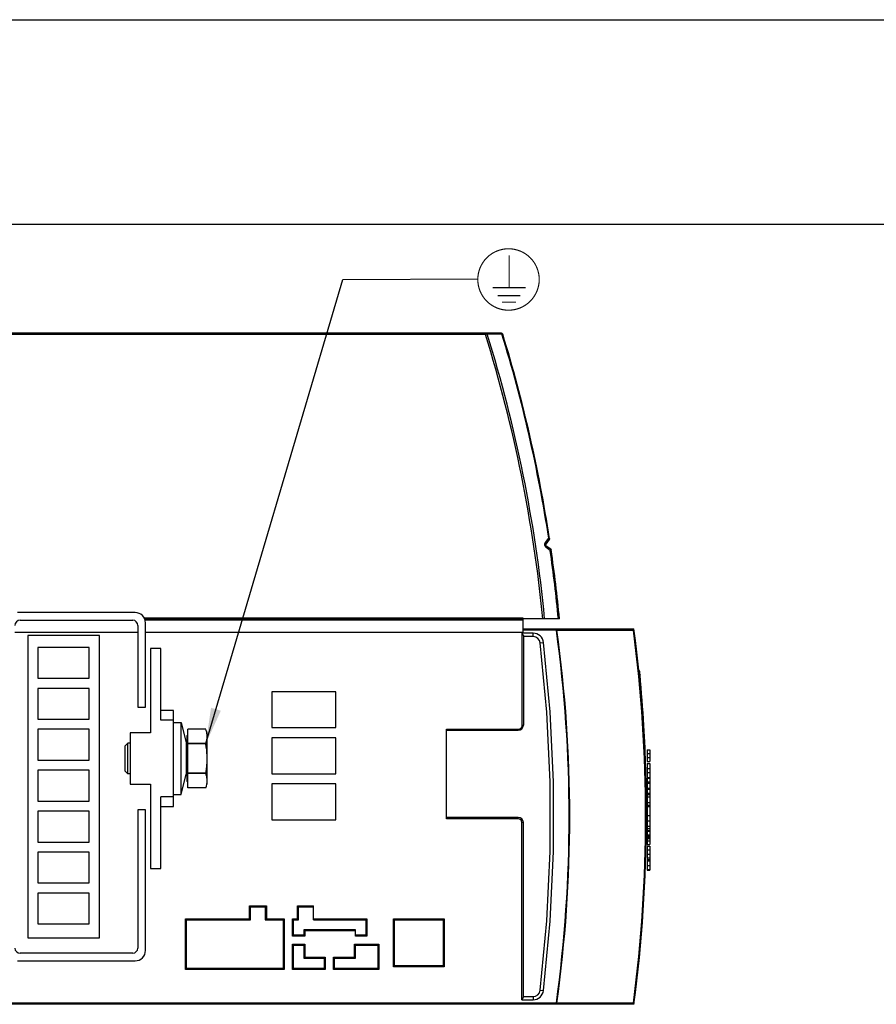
# Model space of a CAD drawing. Extents: x 0 to 594, y 0 to 420.
# Tile 17 of 36: x 262 to 345, y 324 to 420. Entities that reach past the tile are written whole.
import ezdxf

# ---------------------------------------------------------------- set-up
doc = ezdxf.new("R2010")
doc.units = 0
doc.header["$LTSCALE"] = 32.67
doc.layers.get('0').update_dxf_attribs({"linetype": 'CONTINUOUS'})

# ---------------------------------------------------------------- blocks, each defined once
blk = doc.blocks.new('EARTH_BL4', base_point=(296.14, 373.485))
at = {"color": 2, "linetype": 'CONTINUOUS'}
for p, q in [((279.862, 349.33), (293.248, 394.639)), ((293.248, 394.639), (306.419, 394.702))]:
    blk.add_line(p, q, dxfattribs=at)
at = {"color": 7, "linetype": 'CONTINUOUS', "const_width": 0.111}
blk.add_lwpolyline([(306.419, 394.639, 1), (312.419, 394.639, 1)], format="xyb", close=True, dxfattribs=at)
for points in [[(309.478, 393.834), (309.478, 396.997)], [(307.865, 393.834), (311.091, 393.834)], [(308.369, 393.061), (310.587, 393.061)], [(308.79, 392.416), (310.166, 392.416)]]:
    blk.add_lwpolyline(points, dxfattribs=at)
at = {"color": 2, "linetype": 'CONTINUOUS'}
blk.add_solid([(280.374, 352.829), (279.862, 349.33), (281.333, 352.545)], dxfattribs=at)

msp = doc.modelspace()

# ---------------------------------------------------------------- linework, layer by layer
at = {"color": 7, "linetype": 'CONTINUOUS'}
for p, q in [((0, 420), (594, 420)), ((573, 400), (21, 400)), ((308.73, 389.395), (215.473, 389.395)), ((313.404, 369.255), (313.052, 368.786)), ((313.546, 368.3), (313.073, 368.645)), ((272.973, 362.125), (261.473, 362.125)), ((310.848, 361.465), (273.914, 361.465)), ((310.848, 361.565), (310.848, 361.47)), ((314.393, 361.525), (310.848, 361.525)), ((310.848, 360.215), (310.848, 361.465)), ((261.723, 361.375), (272.723, 361.375)), ((273.223, 360.875), (273.223, 352.875)), ((273.973, 352.875), (273.973, 361.125)), ((310.848, 360.525), (321.668, 360.525)), ((261.223, 360.215), (273.223, 360.215)), ((262.473, 359.875), (262.473, 330.375)), ((269.473, 359.875), (262.473, 359.875)), ((269.473, 330.375), (269.473, 359.875)), ((273.973, 360.215), (310.848, 360.215)), ((310.868, 359.868), (310.868, 351.13)), ((311.818, 359.777), (310.868, 359.777)), ((263.473, 358.725), (263.473, 355.725)), ((268.473, 358.725), (263.473, 358.725)), ((268.473, 355.725), (268.473, 358.725)), ((275.473, 358.625), (274.473, 358.625)), ((274.473, 358.625), (274.473, 350.375)), ((275.473, 351.625), (275.473, 358.625)), ((263.473, 355.725), (268.473, 355.725)), ((263.473, 354.725), (263.473, 351.725)), ((268.473, 354.725), (263.473, 354.725)), ((268.473, 351.725), (268.473, 354.725)), ((292.548, 354.39), (286.298, 354.39)), ((286.298, 354.39), (286.298, 350.89)), ((292.548, 350.89), (292.548, 354.39)), ((273.223, 352.875), (273.973, 352.875)), ((276.723, 352.546), (275.473, 352.546)), ((276.723, 343.204), (276.723, 352.546)), ((263.473, 351.725), (268.473, 351.725)), ((276.723, 351.625), (275.473, 351.625)), ((276.723, 351.375), (277.448, 351.375)), ((277.448, 351.375), (277.943, 349.397)), ((277.448, 344.375), (277.448, 351.375)), ((286.298, 350.89), (292.548, 350.89)), ((322.638, 351.09), (322.635, 351.104)), ((263.473, 350.725), (263.473, 347.725)), ((268.473, 350.725), (263.473, 350.725)), ((268.473, 347.725), (268.473, 350.725)), ((274.473, 350.375), (272.473, 350.375)), ((272.473, 350.375), (272.473, 345.375)), ((277.998, 350.1), (278.123, 350.172)), ((277.998, 350.1), (277.998, 345.65)), ((279.862, 350.75), (278.123, 350.75)), ((278.123, 345), (278.123, 350.75)), ((279.862, 350.75), (279.862, 350.75)), ((279.976, 350.322), (279.948, 350.463)), ((279.998, 345.375), (279.998, 350.375)), ((292.548, 349.89), (286.298, 349.89)), ((286.298, 349.89), (286.298, 346.39)), ((292.548, 346.39), (292.548, 349.89)), ((303.368, 341.98), (303.368, 350.73)), ((303.368, 350.63), (310.368, 350.63)), ((272.248, 349.375), (271.998, 349.125)), ((271.998, 346.625), (271.998, 349.125)), ((272.473, 349.375), (272.248, 349.375)), ((272.248, 346.375), (272.248, 349.375)), ((277.943, 349.397), (277.943, 346.354)), ((279.862, 349.33), (278.123, 349.33)), ((279.862, 349.295), (278.123, 349.295)), ((279.862, 349.295), (279.862, 349.33)), ((322.973, 348.725), (323.223, 348.725)), ((322.973, 348.725), (322.973, 347.593)), ((322.973, 348.354), (323.223, 348.354)), ((322.973, 347.964), (323.223, 347.964)), ((323.223, 348.725), (323.223, 347.593)), ((263.473, 347.725), (268.473, 347.725)), ((322.973, 347.593), (323.223, 347.593)), ((322.973, 347.376), (323.223, 347.376)), ((322.973, 347.376), (322.973, 340.789)), ((323.223, 347.376), (323.223, 340.789)), ((268.473, 346.725), (263.473, 346.725)), ((263.473, 346.725), (263.473, 343.725)), ((268.473, 343.725), (268.473, 346.725)), ((272.248, 346.375), (271.998, 346.625)), ((272.473, 346.375), (272.248, 346.375)), ((277.448, 344.375), (277.943, 346.354)), ((279.862, 346.456), (278.123, 346.456)), ((279.862, 346.42), (278.123, 346.42)), ((279.862, 346.42), (279.862, 346.456)), ((286.298, 346.39), (292.548, 346.39)), ((322.973, 346.903), (323.223, 346.903)), ((322.973, 346.502), (323.223, 346.502)), ((272.473, 345.375), (274.473, 345.375)), ((274.473, 345.375), (274.473, 337.125)), ((277.998, 345.65), (278.123, 345.578)), ((292.548, 345.39), (286.298, 345.39)), ((286.298, 345.39), (286.298, 341.89)), ((292.548, 341.89), (292.548, 345.39)), ((322.973, 346.022), (323.223, 346.022)), ((322.973, 345.944), (323.223, 345.944)), ((322.973, 345.584), (323.223, 345.584)), ((322.973, 345.475), (323.223, 345.475)), ((276.723, 344.125), (275.473, 344.125)), ((275.473, 337.125), (275.473, 344.125)), ((276.723, 344.375), (277.448, 344.375)), ((279.862, 345), (278.123, 345)), ((279.862, 345), (279.862, 345)), ((322.973, 344.976), (323.223, 344.976)), ((322.973, 344.878), (323.223, 344.878)), ((322.973, 344.496), (323.223, 344.496)), ((323.223, 344.328), (322.973, 344.328)), ((263.473, 343.725), (268.473, 343.725)), ((275.473, 343.204), (276.723, 343.204)), ((322.973, 343.191), (323.223, 343.191)), ((268.473, 342.725), (263.473, 342.725)), ((263.473, 342.725), (263.473, 339.725)), ((268.473, 339.725), (268.473, 342.725)), ((273.973, 342.875), (273.223, 342.875)), ((273.223, 342.875), (273.223, 329.375)), ((273.973, 329.125), (273.973, 342.875)), ((322.973, 342.323), (323.223, 342.323)), ((286.298, 341.89), (292.548, 341.89)), ((310.368, 342.13), (303.368, 342.13)), ((310.868, 324.579), (310.868, 341.63)), ((322.973, 341.052), (323.223, 341.052)), ((322.973, 340.85), (323.223, 340.85)), ((322.973, 340.789), (323.223, 340.789)), ((322.973, 340.779), (323.223, 340.779)), ((322.973, 340.779), (322.973, 340.422)), ((322.973, 340.422), (323.223, 340.422)), ((322.973, 340.412), (322.973, 339.495)), ((323.223, 340.779), (323.223, 340.422)), ((323.223, 340.412), (323.223, 339.495)), ((263.473, 339.725), (268.473, 339.725)), ((322.973, 340.066), (323.223, 340.066)), ((322.973, 339.852), (323.223, 339.852)), ((322.973, 339.495), (323.223, 339.495)), ((322.973, 339.327), (323.223, 339.327)), ((322.973, 339.327), (322.973, 336.98)), ((323.223, 339.327), (323.223, 336.98)), ((268.473, 338.725), (263.473, 338.725)), ((263.473, 338.725), (263.473, 335.725)), ((268.473, 335.725), (268.473, 338.725)), ((322.973, 338.959), (323.223, 338.959)), ((322.973, 338.535), (323.223, 338.535)), ((322.973, 338.164), (323.223, 338.164)), ((322.973, 338.02), (323.223, 338.02)), ((274.473, 337.125), (275.473, 337.125)), ((322.973, 337.043), (323.223, 337.043)), ((322.973, 336.98), (323.223, 336.98)), ((263.473, 335.725), (268.473, 335.725)), ((268.473, 334.725), (263.473, 334.725)), ((263.473, 334.725), (263.473, 331.725)), ((268.473, 331.725), (268.473, 334.725)), ((284.223, 333.39), (284.123, 333.49)), ((284.223, 333.39), (285.673, 333.39)), ((284.223, 332.14), (284.223, 333.39)), ((285.673, 333.39), (285.773, 333.49)), ((285.673, 333.39), (285.673, 332.14)), ((288.923, 333.39), (288.823, 333.49)), ((288.923, 333.39), (290.373, 333.39)), ((288.923, 332.14), (288.923, 333.39)), ((290.373, 332.14), (290.373, 333.49)), ((263.473, 331.725), (268.473, 331.725)), ((277.973, 332.14), (277.873, 332.24)), ((277.973, 332.14), (284.223, 332.14)), ((277.973, 327.39), (277.973, 332.14)), ((284.223, 332.14), (284.123, 332.24)), ((285.673, 332.14), (285.773, 332.24)), ((285.673, 332.14), (287.423, 332.14)), ((287.423, 332.14), (287.523, 332.24)), ((287.423, 332.14), (287.423, 327.39)), ((288.423, 332.14), (288.323, 332.24)), ((288.423, 332.14), (288.923, 332.14)), ((288.423, 330.64), (288.423, 332.14)), ((288.923, 332.14), (288.823, 332.24)), ((290.373, 332.14), (295.473, 332.14)), ((295.473, 332.14), (295.573, 332.24)), ((295.473, 332.14), (295.473, 330.64)), ((298.298, 332.14), (298.198, 332.24)), ((298.298, 332.14), (303.048, 332.14)), ((298.298, 327.64), (298.298, 332.14)), ((303.048, 332.14), (303.148, 332.24)), ((303.048, 332.14), (303.048, 327.64)), ((294.473, 331.14), (289.423, 331.14)), ((289.423, 331.14), (289.523, 331.04)), ((289.423, 331.14), (289.423, 330.64)), ((294.473, 330.54), (294.473, 331.14)), ((262.473, 330.375), (269.473, 330.375)), ((288.423, 330.64), (288.323, 330.54)), ((288.423, 329.64), (288.323, 329.74)), ((289.423, 330.64), (288.423, 330.64)), ((289.423, 330.64), (289.523, 330.54)), ((289.423, 329.64), (289.523, 329.74)), ((294.473, 329.64), (294.373, 329.74)), ((295.473, 330.64), (294.473, 330.64)), ((295.473, 330.64), (295.573, 330.54)), ((296.673, 329.64), (296.773, 329.74)), ((272.723, 328.875), (261.723, 328.875)), ((288.423, 329.64), (289.423, 329.64)), ((288.423, 327.39), (288.423, 329.64)), ((289.423, 329.64), (289.423, 328.39)), ((294.473, 329.64), (296.673, 329.64)), ((294.473, 328.39), (294.473, 329.64)), ((296.673, 329.64), (296.673, 327.39)), ((261.473, 328.125), (272.973, 328.125)), ((289.423, 328.39), (289.523, 328.49)), ((289.423, 328.39), (291.423, 328.39)), ((291.423, 328.39), (291.523, 328.49)), ((291.423, 328.39), (291.423, 327.39)), ((292.423, 328.39), (292.323, 328.49)), ((292.423, 328.39), (294.473, 328.39)), ((292.423, 327.39), (292.423, 328.39)), ((294.473, 328.39), (294.373, 328.49)), ((277.973, 327.39), (277.873, 327.29)), ((287.423, 327.39), (277.973, 327.39)), ((287.423, 327.39), (287.523, 327.29)), ((288.423, 327.39), (288.323, 327.29)), ((291.423, 327.39), (288.423, 327.39)), ((291.423, 327.39), (291.523, 327.29)), ((292.423, 327.39), (292.323, 327.29)), ((296.673, 327.39), (292.423, 327.39)), ((296.673, 327.39), (296.773, 327.29)), ((298.298, 327.64), (298.198, 327.54)), ((303.048, 327.64), (298.298, 327.64)), ((303.048, 327.64), (303.148, 327.54)), ((310.868, 324.63), (311.818, 324.64)), ((321.668, 323.88), (215.473, 323.88))]:
    msp.add_line(p, q, dxfattribs=at)
at = {"color": 9, "linetype": 'CONTINUOUS'}
for p, q in [((307.165, 389.27), (307.165, 389.395)), ((307.347, 389.297), (307.165, 389.27)), ((308.782, 389.297), (307.347, 389.297)), ((308.724, 389.388), (308.695, 389.395)), ((308.85, 389.307), (308.782, 389.297)), ((307.165, 389.27), (215.473, 389.27)), ((313.032, 368.964), (313.346, 369.382)), ((313.365, 369.365), (313.346, 369.382)), ((313.418, 369.298), (313.41, 369.279)), ((313.49, 368.189), (313.105, 368.47)), ((313.552, 368.292), (313.546, 368.3)), ((310.848, 361.565), (273.871, 361.565)), ((310.848, 361.365), (273.944, 361.365)), ((314.089, 360.525), (314.089, 360.4)), ((311.818, 360.102), (310.768, 360.102)), ((310.768, 351.13), (310.768, 360.102)), ((314.089, 360.4), (310.848, 360.4)), ((311.818, 359.777), (311.818, 360.102)), ((314.141, 360.408), (314.089, 360.4)), ((314.141, 360.408), (321.611, 360.407)), ((312.514, 359.152), (312.837, 359.187)), ((310.768, 351.13), (310.868, 351.13)), ((303.368, 350.73), (310.368, 350.73)), ((310.368, 350.63), (310.368, 350.73)), ((322.696, 349.064), (322.727, 349.097)), ((322.727, 349.097), (322.739, 349.141)), ((322.973, 344.121), (323.223, 344.121)), ((322.973, 343.589), (323.223, 343.589)), ((322.973, 343.337), (323.223, 343.337)), ((310.368, 341.98), (303.368, 341.98)), ((310.368, 341.98), (310.368, 342.13)), ((310.868, 341.63), (310.718, 341.63)), ((310.718, 324.304), (310.718, 341.63)), ((322.973, 341.806), (323.223, 341.806)), ((322.973, 341.276), (323.223, 341.276)), ((322.973, 340.412), (323.223, 340.412)), ((322.973, 340.379), (323.223, 340.379)), ((322.973, 340.309), (323.223, 340.309)), ((322.973, 340.186), (323.223, 340.186)), ((322.973, 337.875), (323.223, 337.875)), ((322.973, 337.419), (323.223, 337.419)), ((284.123, 333.49), (285.773, 333.49)), ((284.123, 332.24), (284.123, 333.49)), ((285.773, 333.49), (285.773, 332.24)), ((288.823, 333.49), (290.373, 333.49)), ((288.823, 332.24), (288.823, 333.49)), ((277.873, 332.24), (284.123, 332.24)), ((277.873, 327.29), (277.873, 332.24)), ((285.773, 332.24), (287.523, 332.24)), ((287.523, 332.24), (287.523, 327.29)), ((288.323, 332.24), (288.823, 332.24)), ((288.323, 330.54), (288.323, 332.24)), ((290.373, 332.24), (295.573, 332.24)), ((295.573, 332.24), (295.573, 330.54)), ((298.198, 332.24), (303.148, 332.24)), ((298.198, 327.54), (298.198, 332.24)), ((303.148, 332.24), (303.148, 327.54)), ((294.473, 331.04), (289.523, 331.04)), ((289.523, 331.04), (289.523, 330.54)), ((289.523, 330.54), (288.323, 330.54)), ((288.323, 329.74), (289.523, 329.74)), ((288.323, 327.29), (288.323, 329.74)), ((289.523, 329.74), (289.523, 328.49)), ((294.373, 329.74), (296.773, 329.74)), ((294.373, 328.49), (294.373, 329.74)), ((295.573, 330.54), (294.473, 330.54)), ((296.773, 329.74), (296.773, 327.29)), ((289.523, 328.49), (291.523, 328.49)), ((291.523, 328.49), (291.523, 327.29)), ((292.323, 328.49), (294.373, 328.49)), ((292.323, 327.29), (292.323, 328.49)), ((287.523, 327.29), (277.873, 327.29)), ((291.523, 327.29), (288.323, 327.29)), ((296.773, 327.29), (292.323, 327.29)), ((303.148, 327.54), (298.198, 327.54)), ((312.505, 325.257), (312.828, 325.218)), ((314.089, 324.005), (215.473, 324.005)), ((310.718, 324.304), (311.821, 324.315)), ((311.818, 324.64), (311.821, 324.315)), ((314.141, 323.998), (314.089, 324.005)), ((314.089, 323.88), (314.089, 324.005)), ((321.611, 323.998), (314.141, 323.998))]:
    msp.add_line(p, q, dxfattribs=at)
for points in [[(307.347, 389.297), (307.336, 389.336), (307.316, 389.368), (307.29, 389.388), (307.26, 389.395)], [(308.782, 389.297), (308.77, 389.336), (308.75, 389.368), (308.724, 389.388)], [(313.346, 369.382), (313.367, 369.376), (313.383, 369.369), (313.396, 369.363), (313.405, 369.358), (313.412, 369.352), (313.417, 369.348), (313.42, 369.343), (313.422, 369.338)], [(313.404, 369.31), (313.398, 369.322), (313.39, 369.335), (313.379, 369.349), (313.365, 369.365)], [(313.41, 369.279), (313.409, 369.289), (313.407, 369.299), (313.404, 369.31)], [(313.404, 369.255), (313.407, 369.261), (313.409, 369.269), (313.41, 369.279)], [(313.422, 369.338), (313.422, 369.318), (313.418, 369.298)], [(312.962, 368.768), (312.965, 368.803), (312.972, 368.838), (312.982, 368.871), (312.995, 368.902), (313.011, 368.933), (313.032, 368.964)], [(312.976, 368.654), (312.967, 368.691), (312.962, 368.73), (312.962, 368.768)], [(313.105, 368.47), (313.084, 368.487), (313.064, 368.505), (313.047, 368.524), (313.031, 368.544), (313.015, 368.567), (313.001, 368.592), (312.987, 368.621), (312.976, 368.654)], [(313.032, 368.964), (313.058, 368.914), (313.07, 368.866), (313.068, 368.822), (313.052, 368.786)], [(313.105, 368.47), (313.116, 368.525), (313.114, 368.575), (313.099, 368.616), (313.073, 368.645)], [(313.586, 368.234), (313.584, 368.232), (313.575, 368.228), (313.559, 368.219), (313.531, 368.207), (313.489, 368.189)], [(313.49, 368.189), (313.523, 368.227), (313.543, 368.256), (313.551, 368.277), (313.552, 368.292)], [(314.089, 360.525), (314.108, 360.516), (314.125, 360.491), (314.137, 360.453), (314.141, 360.408)], [(312.828, 325.218), (313.479, 331.99), (313.806, 338.796), (313.808, 345.613), (313.484, 352.42), (312.837, 359.188)], [(322.726, 349.424), (322.712, 349.47), (322.677, 349.507), (322.671, 349.51)], [(314.141, 323.998), (314.14, 323.978), (314.138, 323.957), (314.133, 323.936), (314.126, 323.916), (314.116, 323.898), (314.104, 323.885), (314.089, 323.88)]]:
    msp.add_lwpolyline(points, dxfattribs=at)
at = {"color": 7, "linetype": 'CONTINUOUS'}
for points in [[(321.611, 360.407), (321.642, 360.45), (321.663, 360.488), (321.67, 360.516)], [(310.868, 359.868), (310.863, 359.901), (310.849, 359.942), (310.828, 359.989), (310.801, 360.042), (310.768, 360.102)], [(312.505, 325.257), (313.155, 332.013), (313.482, 338.804), (313.483, 345.606), (313.16, 352.396), (312.514, 359.152)], [(322.168, 356.164), (322.21, 356.14), (322.244, 356.096), (322.26, 356.041)], [(322.587, 350.996), (322.591, 350.999), (322.626, 351.052), (322.636, 351.115)], [(279.948, 350.463), (279.91, 350.605), (279.862, 350.75)], [(279.862, 349.33), (279.92, 349.512), (279.963, 349.688), (279.989, 349.864), (279.998, 350.04)], [(279.998, 350.04), (279.993, 350.181), (279.976, 350.322)], [(279.998, 347.875), (279.993, 348.157), (279.976, 348.439), (279.948, 348.72), (279.91, 349.004), (279.862, 349.295)], [(322.697, 349.045), (322.698, 349.044), (322.733, 348.998), (322.747, 348.94)], [(279.862, 346.456), (279.92, 346.818), (279.963, 347.171), (279.989, 347.523), (279.998, 347.875)], [(279.998, 345.71), (279.993, 345.851), (279.976, 345.992), (279.948, 346.133), (279.91, 346.275), (279.862, 346.42)], [(279.862, 345), (279.92, 345.182), (279.963, 345.358)], [(279.963, 345.358), (279.989, 345.534), (279.998, 345.71)], [(322.861, 343.951), (322.861, 343.952), (322.874, 344.013)], [(310.718, 324.304), (310.768, 324.379), (310.809, 324.444), (310.841, 324.5), (310.861, 324.545), (310.868, 324.579)], [(321.611, 323.998), (321.642, 323.956), (321.663, 323.918), (321.67, 323.889)]]:
    msp.add_lwpolyline(points, dxfattribs=at)
at = {"color": 9, "linetype": 'CONTINUOUS'}
for centre, radius, start, end in [((175.033, 348.16), 138.562, 5.53509, 17.27067), ((175.033, 348.16), 139.932, 8.7231, 17.09619), ((175.033, 348.16), 138.38, 5.54239, 17.28239), ((175.033, 348.16), 139.898, 5.48205, 8.23128), ((311.818, 359.077), 1.025, 6.18796, 90), ((182.873, 342.203), 132.472, 352.10441, 7.89559), ((182.873, 342.203), 132.525, 352.10441, 7.89559), ((182.873, 342.203), 139.928, 352.52473, 7.47527), ((310.368, 351.13), 0.4, 270, 360), ((310.368, 341.63), 0.35, 0, 90), ((311.81, 325.34), 1.025, 270.60391, 353.13942)]:
    msp.add_arc(centre, radius, start, end, dxfattribs=at)
at = {"color": 7, "linetype": 'CONTINUOUS'}
for centre, radius, start, end in [((308.73, 389.27), 0.125, 17.0919, 90), ((175.033, 348.16), 140, 8.69721, 17.0919), ((313.324, 369.315), 0.1, 323.04, 8.69721), ((313.132, 368.726), 0.1, 143.04, 233.90075), ((313.487, 368.219), 0.1, 8.24354, 53.90075), ((175.033, 348.16), 140, 5.47804, 8.24354), ((272.973, 361.125), 1, 0, 90), ((261.723, 360.875), 0.5, 90, 180), ((272.723, 360.875), 0.5, 0, 90), ((182.873, 342.203), 140, 352.47984, 7.52016), ((311.818, 359.077), 0.7, 6.15049, 90), ((322.082, 356.327), 0.15, 5.50288, 70), ((182.453, 342.875), 140.425, 5.38105, 5.50288), ((182.453, 342.875), 140.425, 3.36404, 5.37991), ((310.368, 351.13), 0.5, 270, 360), ((182.453, 342.875), 140.425, 359.84948, 3.3536), ((277.873, 349.5), 0.125, 303.8857, 360), ((277.873, 346.25), 0.125, 0, 56.1143), ((310.368, 341.63), 0.5, 0, 90), ((261.723, 329.375), 0.5, 180, 270), ((272.723, 329.375), 0.5, 270, 360), ((272.973, 329.125), 1, 270, 360), ((311.81, 325.34), 0.7, 270.60391, 353.17953)]:
    msp.add_arc(centre, radius, start, end, dxfattribs=at)

# ---------------------------------------------------------------- block references
at = {"color": 2, "linetype": 'CONTINUOUS'}
msp.add_blockref('EARTH_BL4', (296.14, 373.485), dxfattribs=at)

doc.saveas('drawing.dxf')
